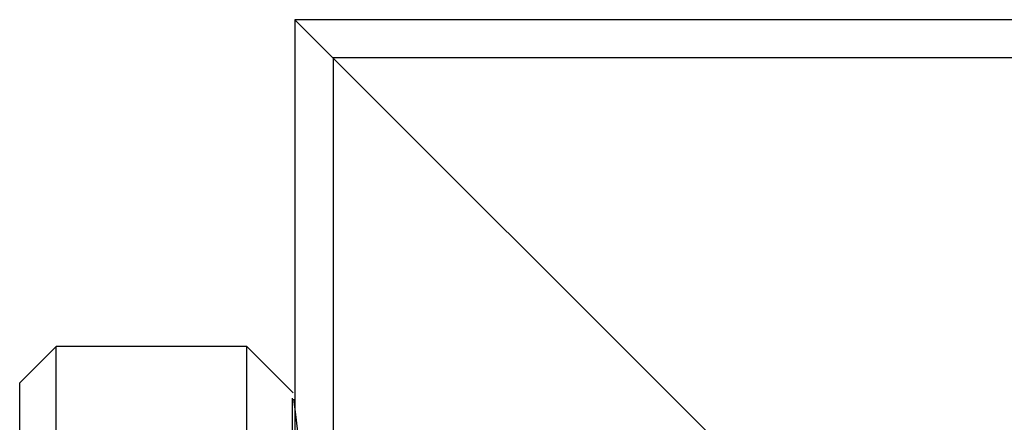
# Model space of a CAD drawing. Header units: millimetres. Extents: x -75 to 750, y -85 to 185.
# Tile 44 of 46: x 640.02 to 661.7, y 158.54 to 167.41. Entities that reach past the tile are written whole.
import ezdxf
from ezdxf.lldxf.tags import DXFTag

# ---------------------------------------------------------------- set-up
doc = ezdxf.new("R2010")
doc.units = ezdxf.units.MM
for name, color, linetype in [('90-DEGREE-ELBOW', 7, 'Continuous'), ('Default', 7, 'Continuous'), ('P1_A', 7, 'Continuous')]:
    doc.layers.add(name, color=color, linetype=linetype)
tags = doc.linetypes.add('HIDDEN2', pattern=[4.7625, 3.175, -1.5875]).pattern_tags.tags
tags[6:7] = [DXFTag(74, 4), DXFTag(75, 0), DXFTag(340, '0'), DXFTag(46, 0.0), DXFTag(50, 0.0), DXFTag(44, 0.0), DXFTag(45, 0.0)]
tags[4:5] = [DXFTag(74, 4), DXFTag(75, 0), DXFTag(340, '0'), DXFTag(46, 0.0), DXFTag(50, 0.0), DXFTag(44, 0.0), DXFTag(45, 0.0)]

# ---------------------------------------------------------------- blocks, each defined once
blk = doc.blocks.new('SE')
at = {"layer": '90-DEGREE-ELBOW', "color": 7, "linetype": 'Continuous'}
for p, q in [((646.08, 167.412), (675.28, 138.212)), ((646.08, 167.412), (646.08, 158.179)), ((750.08, 167.412), (646.08, 167.412))]:
    blk.add_line(p, q, dxfattribs=at)
at = {"layer": '90-DEGREE-ELBOW', "color": 7, "linetype": 'HIDDEN2'}
for p, q in [((646.924, 166.568), (646.924, 157.595)), ((750.08, 166.568), (646.924, 166.568))]:
    blk.add_line(p, q, dxfattribs=at)
at = {"layer": 'P1_A', "color": 7, "linetype": 'Continuous'}
for p, q in [((640.82, 160.212), (640.02, 159.412)), ((640.82, 145.412), (640.82, 160.212)), ((645.02, 160.212), (640.82, 160.212)), ((645.02, 145.412), (645.02, 160.212)), ((646.04, 159.191), (645.02, 160.212)), ((640.02, 146.212), (640.02, 159.412))]:
    blk.add_line(p, q, dxfattribs=at)
at = {"layer": 'P1_A', "color": 7, "linetype": 'HIDDEN2'}
blk.add_line((646.02, 159.073), (646.02, 157.565), dxfattribs=at)
at = {"layer": 'P1_A', "color": 7, "linetype": 'Continuous'}
blk.add_arc((600.047, 152.813), 46.427, 352.0973, 7.7205, dxfattribs=at)

msp = doc.modelspace()

# ---------------------------------------------------------------- block references
at = {"layer": 'Default'}
msp.add_blockref('SE', (0, 0), dxfattribs=at)

doc.saveas('drawing.dxf')
